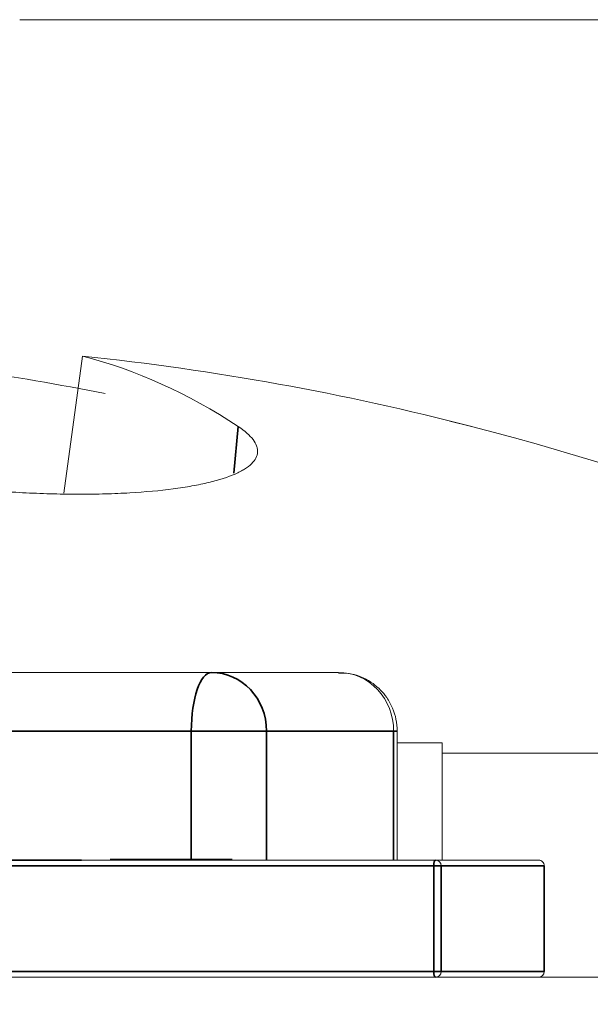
# Model space of a CAD drawing. Header units: millimetres. Extents: x 4 to 1188, y 1 to 840.
# Tile 157 of 256: x 707.409 to 707.618, y 493.952 to 494.312. Entities that reach past the tile are written whole.
import ezdxf

# ---------------------------------------------------------------- set-up
doc = ezdxf.new("R2010")
doc.units = ezdxf.units.MM
doc.layers.add('1', color=7, linetype='Continuous')
doc.styles.add('Arial Unicode MS', font='Arial Unicode MS')
doc.dimstyles.get("Standard").update_dxf_attribs({"dimtxt": 0.18, "dimasz": 0.18, "dimexe": 0.18, "dimexo": 0.0625, "dimgap": 0.09, "dimtad": 0, "dimtih": 1, "dimtoh": 1, "dimdec": 4, "dimzin": 0, "dimdsep": 46, "dimtxsty": 'Standard', "dimcen": 0.09, "dimadec": 0, "dimazin": 0, "dimtfac": 1, "dimtdec": 4, "dimtofl": 0, "dimtmove": 0, "dimatfit": 3, "dimfxl": 0, "dimtolj": 1, "dimtzin": 0, "dimarcsym": 0})

# ---------------------------------------------------------------- blocks, each defined once
blk = doc.blocks.new('_U46')
at = {"layer": '1', "color": 18, "lineweight": 35}
for p, q in [((686.89813, 499.38189), (667.74099, 499.38189)), ((669.74099, 499.38189), (669.74099, 485.8009)), ((715.23717, 485.8009), (667.74099, 485.8009))]:
    blk.add_line(p, q, dxfattribs=at)
at = {"layer": '1', "color": 18, "lineweight": 70}
for points in [[(669.74099, 499.38189), (670.51692, 495.88189), (668.96505, 495.88189)], [(669.74099, 485.8009), (668.96505, 489.3009), (670.51692, 489.30091)]]:
    blk.add_solid(points, dxfattribs=at)
at = {"layer": '1', "color": 18, "linetype": 'Continuous', "lineweight": 13, "insert": (669.2881, 490.54557), "char_height": 3, "attachment_point": 7, "rotation": 90, "line_spacing_factor": 1.047437, "style": 'Arial Unicode MS'}
blk.add_mtext('\\fArial Unicode MS|b0|i0;\\W1.0000;95', dxfattribs=at)

msp = doc.modelspace()

# ---------------------------------------------------------------- hatches: boundary and pattern name
at = {"layer": '1', "linetype": 'Continuous', "lineweight": 35}
h = msp.add_hatch(dxfattribs=at)
h.set_pattern_fill('ANSI31', color=154, scale=1.55, angle=29.9848, style=0)
h.paths.add_polyline_path([(701.47445, 493.72832), (701.47445, 493.96236), (703.25285, 493.96236), (703.25285, 493.72832)], flags=0)
h.paths.add_polyline_path([(703.38877, 493.72832), (703.38877, 493.96236), (711.35879, 493.96236), (711.35879, 493.72832)], flags=0)
h.paths.add_polyline_path([(700.37629, 493.72832), (700.37629, 493.96236), (701.06811, 493.96236), (701.06811, 493.72832)], flags=0)

# ---------------------------------------------------------------- linework, layer by layer
at = {"layer": '1', "color": 154, "linetype": 'Continuous', "lineweight": 13}
for p, q in [((707.78179, 494.31236), (707.40919, 494.31236)), ((707.42524, 494.13927), (707.43213, 494.18939)), ((707.47917, 494.07379), (707.25096, 494.07379)), ((707.52558, 494.07379), (707.47917, 494.07379)), ((707.54701, 494.00522), (707.54701, 494.05236)), ((707.54701, 494.04808), (707.56342, 494.04808)), ((707.56342, 494.00522), (707.56342, 494.04808)), ((707.74542, 494.04432), (707.5634, 494.04432)), ((707.44522, 494.00551), (707.44225, 494.00551)), ((707.4449, 494.00551), (707.4449, 494.00551)), ((707.44522, 494.00522), (707.44522, 494.00551)), ((707.44802, 494.00551), (707.44673, 494.00551)), ((707.45007, 494.00551), (707.4493, 494.00551)), ((707.45288, 494.00551), (707.45119, 494.00551)), ((707.45381, 494.00522), (707.45381, 494.00551)), ((707.45811, 494.00551), (707.45537, 494.00551)), ((707.4562, 494.00522), (707.4562, 494.00551)), ((707.45977, 494.00551), (707.4574, 494.00551)), ((707.4574, 494.00522), (707.4574, 494.00551)), ((707.45797, 494.00551), (707.46093, 494.00551)), ((707.45811, 494.00522), (707.45811, 494.00551)), ((707.46074, 494.00551), (707.45977, 494.00551)), ((707.47095, 494.00551), (707.46837, 494.00551)), ((707.46937, 494.00551), (707.47095, 494.00551)), ((707.47362, 494.00551), (707.47022, 494.00551)), ((707.47022, 494.00522), (707.47022, 494.00551)), ((707.47095, 494.00551), (707.47095, 494.00522)), ((707.47166, 494.00551), (707.47113, 494.00551)), ((707.47507, 494.00551), (707.47254, 494.00551)), ((707.47523, 494.00551), (707.4763, 494.00551)), ((707.4767, 494.00522), (707.4767, 494.00551)), ((707.4825, 494.00551), (707.48434, 494.00551)), ((707.48675, 494.00551), (707.48379, 494.00551)), ((707.48379, 494.00522), (707.48379, 494.00551)), ((707.56107, 494.00522), (707.35031, 494.00522)), ((707.47523, 494.00522), (707.4763, 494.00522)), ((707.59869, 494.00522), (707.56107, 494.00522)), ((707.60084, 493.96451), (707.60084, 494.00308)), ((703.38877, 493.96236), (711.35879, 493.96236)), ((707.60071, 493.96451), (707.60084, 493.96451))]:
    msp.add_line(p, q, dxfattribs=at)
at = {"layer": '1', "color": 154, "linetype": 'Continuous', "lineweight": 35}
for p, q in [((707.48735, 494.14664), (707.489, 494.16365)), ((707.24363, 494.05236), (707.47184, 494.05236)), ((707.47184, 494.05236), (707.4993, 494.05236)), ((707.47184, 494.05236), (707.47184, 494.00551)), ((707.4993, 494.05236), (707.54572, 494.05236)), ((707.4993, 494.00522), (707.4993, 494.05236)), ((707.54572, 494.05236), (707.54701, 494.05236)), ((707.54572, 494.05236), (707.54572, 494.00522)), ((707.34958, 494.00308), (707.56034, 494.00308)), ((707.43174, 494.00522), (707.39411, 494.00522)), ((707.56034, 494.00308), (707.56308, 494.00308)), ((707.56034, 494.00308), (707.56034, 493.96451)), ((707.56308, 494.00308), (707.60071, 494.00308)), ((707.56308, 493.96451), (707.56308, 494.00308)), ((707.60071, 494.00308), (707.60084, 494.00308)), ((707.60071, 494.00308), (707.60071, 493.96451)), ((707.56034, 493.96451), (707.34958, 493.96451)), ((707.56308, 493.96451), (707.56034, 493.96451)), ((707.60071, 493.96451), (707.56308, 493.96451))]:
    msp.add_line(p, q, dxfattribs=at)
at = {"layer": '1', "color": 154, "linetype": 'Continuous', "lineweight": 13}
for centre, radius, start, end in [((707.35322, 493.61677), 0.81702, 58.36161, 73.25938), ((707.29117, 493.07161), 1.12813, 62.66657, 75.88577)]:
    msp.add_arc(centre, radius, start, end, dxfattribs=at)
for centre, major_axis, ratio, start_param, end_param in [((707.28238, 493.07261), (0.12753, 1.12086), 0.380951, 6.091332, 6.230738), ((707.28752, 493.07261), (0.2985, 1.08788), 0.918668, 0.011756, 0.151162), ((707.29481, 493.07261), (0.2985, -1.08788), 0.918668, 2.711376, 2.760194), ((707.52558, 494.05236), (0, -0.02143), 0.939693, 1.570796, 3.141593), ((707.56107, 494.00308), (0, 0.00214), 0.939693, 4.712389, 6.283185), ((707.59869, 494.00308), (0, -0.00214), 0.939693, 1.570796, 3.141593), ((707.56107, 493.96451), (0, 0.00214), 0.939693, 3.141593, 4.712389), ((707.59869, 493.96451), (0, -0.00214), 0.939693, 0, 1.570796)]:
    msp.add_ellipse(centre, major_axis=major_axis, ratio=ratio, start_param=start_param, end_param=end_param, dxfattribs=at)
at = {"layer": '1', "color": 154, "linetype": 'Continuous', "lineweight": 35}
for centre, major_axis, ratio, start_param, end_param in [((707.47917, 494.05236), (0, -0.02143), 0.34202, 3.141593, 4.712389), ((707.47917, 494.05236), (0, 0.02143), 0.939693, 4.712389, 6.283185), ((707.56107, 494.00308), (0, -0.00214), 0.34202, 3.141593, 4.712389), ((707.56107, 493.96451), (0, -0.00214), 0.34202, 4.712389, 6.283185)]:
    msp.add_ellipse(centre, major_axis=major_axis, ratio=ratio, start_param=start_param, end_param=end_param, dxfattribs=at)
at = {"layer": '1', "color": 154, "linetype": 'Continuous', "lineweight": 13}
for points, knots in [([(707.489, 494.16365), (707.49142, 494.16204), (707.49321, 494.16046), (707.49497, 494.15812), (707.49541, 494.15735), (707.49582, 494.1562), (707.49592, 494.15582), (707.49604, 494.15506), (707.49605, 494.15469), (707.49594, 494.15283), (707.49521, 494.15142), (707.49316, 494.14941), (707.49232, 494.14876), (707.49081, 494.14781), (707.49026, 494.1475), (707.4891, 494.1469), (707.48848, 494.1466), (707.4852, 494.14516), (707.482, 494.14412), (707.47727, 494.14298), (707.47628, 494.14276), (707.47424, 494.14233), (707.47318, 494.14213), (707.4699, 494.14154), (707.4676, 494.14118), (707.46037, 494.14023), (707.4551, 494.13975), (707.44794, 494.13934), (707.44647, 494.13927), (707.44351, 494.13914), (707.43902, 494.13899), (707.43128, 494.13888), (707.42484, 494.13896), (707.41991, 494.13909), (707.41825, 494.13914), (707.4149, 494.13926), (707.41321, 494.13933), (707.40476, 494.13974), (707.39796, 494.14022), (707.38772, 494.14117), (707.3843, 494.14152), (707.38078, 494.14193), (707.3807, 494.14194), (707.38061, 494.14195)], [0, 0, 0, 0, 0.095125, 0.095125, 0.142687, 0.142687, 0.166468, 0.166468, 0.19025, 0.19025, 0.285375, 0.285375, 0.332937, 0.332937, 0.356718, 0.356718, 0.380499, 0.380499, 0.475624, 0.475624, 0.499405, 0.499405, 0.523187, 0.523187, 0.570749, 0.570749, 0.665874, 0.665874, 0.689655, 0.689655, 0.713436, 0.760999, 0.808561, 0.808561, 0.832342, 0.832342, 0.856124, 0.856124, 0.951249, 0.951249, 0.998811, 0.998811, 1, 1, 1, 1]), ([(707.54701, 494.05236), (707.54698, 494.05533), (707.54613, 494.05954), (707.54287, 494.06548), (707.5383, 494.07013), (707.53197, 494.07329), (707.52755, 494.07362), (707.52558, 494.07349)], [0, 0, 0, 0, 0.253366, 0.387176, 0.600495, 0.82961, 1, 1, 1, 1]), ([(707.45381, 494.00551), (707.45365, 494.00551), (707.45334, 494.00551), (707.45284, 494.00551), (707.45234, 494.00551), (707.45181, 494.00551), (707.45129, 494.00551), (707.45074, 494.00551), (707.45019, 494.00551), (707.44963, 494.00551), (707.44907, 494.00551), (707.4485, 494.00551), (707.44795, 494.00551), (707.44739, 494.00551), (707.44684, 494.00551), (707.44629, 494.00551), (707.44574, 494.00551), (707.44539, 494.00551), (707.44522, 494.00551)], [0, 0, 0, 0, 0.091225, 0.177914, 0.259697, 0.336779, 0.409804, 0.478609, 0.544088, 0.605766, 0.664021, 0.718355, 0.768591, 0.816722, 0.863055, 0.908208, 0.953971, 1, 1, 1, 1]), ([(707.45086, 494.00551), (707.45064, 494.00551), (707.45018, 494.00551), (707.44945, 494.00551), (707.44869, 494.00551), (707.44808, 494.00551), (707.44758, 494.00551), (707.44722, 494.00551), (707.44687, 494.00551), (707.44655, 494.00551), (707.44624, 494.00551), (707.44596, 494.00551), (707.44568, 494.00551), (707.44552, 494.00551), (707.44544, 494.00551)], [0, 0, 0, 0, 0.093799, 0.188392, 0.290003, 0.402222, 0.463153, 0.526712, 0.592954, 0.664831, 0.740162, 0.821342, 0.9079, 1, 1, 1, 1]), ([(707.4562, 494.00551), (707.45606, 494.00551), (707.45578, 494.00551), (707.45534, 494.00551), (707.4549, 494.00551), (707.45447, 494.00551), (707.45404, 494.00551), (707.45361, 494.00551), (707.4532, 494.00551), (707.45263, 494.00551), (707.45196, 494.00551), (707.45125, 494.00551), (707.4506, 494.00551), (707.45025, 494.00551), (707.45007, 494.00551)], [0, 0, 0, 0, 0.04931, 0.097438, 0.144473, 0.193038, 0.242821, 0.295407, 0.351784, 0.413136, 0.54495, 0.684635, 0.836127, 1, 1, 1, 1]), ([(707.45119, 494.00551), (707.45113, 494.00551), (707.45103, 494.00551), (707.45091, 494.00551), (707.45086, 494.00551)], [0, 0, 0, 0, 0.562851, 1, 1, 1, 1]), ([(707.4574, 494.00551), (707.45746, 494.00551), (707.45759, 494.00551), (707.45773, 494.00551), (707.45786, 494.00551), (707.45795, 494.00551), (707.458, 494.00551), (707.45803, 494.00551), (707.45801, 494.00551), (707.45798, 494.00551), (707.45789, 494.00551), (707.45776, 494.00551), (707.45761, 494.00551), (707.4574, 494.00551), (707.45716, 494.00551), (707.45688, 494.00551), (707.45656, 494.00551), (707.45632, 494.00551), (707.4562, 494.00551)], [0, 0, 0, 0, 0.103069, 0.198581, 0.288104, 0.369261, 0.444795, 0.512889, 0.575174, 0.631288, 0.682404, 0.731175, 0.77647, 0.820426, 0.863811, 0.908278, 0.952771, 1, 1, 1, 1]), ([(707.47022, 494.00551), (707.47004, 494.00551), (707.46969, 494.00551), (707.46913, 494.00551), (707.4686, 494.00551), (707.46807, 494.00551), (707.46754, 494.00551), (707.46702, 494.00551), (707.46651, 494.00551), (707.466, 494.00551), (707.46549, 494.00551), (707.46499, 494.00551), (707.46448, 494.00551), (707.46399, 494.00551), (707.46348, 494.00551), (707.46299, 494.00551), (707.4625, 494.00551), (707.46201, 494.00551), (707.46152, 494.00551), (707.46103, 494.00551), (707.46054, 494.00551), (707.46004, 494.00551), (707.45956, 494.00551), (707.45907, 494.00551), (707.45858, 494.00551), (707.45827, 494.00551), (707.45811, 494.00551)], [0, 0, 0, 0, 0.074506, 0.1459, 0.213486, 0.277294, 0.338042, 0.395064, 0.448741, 0.499113, 0.546571, 0.591094, 0.632898, 0.672215, 0.708563, 0.743033, 0.77464, 0.804496, 0.832142, 0.858512, 0.883407, 0.907258, 0.930302, 0.953206, 0.976284, 1, 1, 1, 1]), ([(707.46093, 494.00551), (707.46117, 494.00551), (707.46164, 494.00551), (707.46234, 494.00551), (707.46302, 494.00551), (707.46365, 494.00551), (707.46426, 494.00551), (707.46483, 494.00551), (707.46536, 494.00551), (707.46588, 494.00551), (707.46638, 494.00551), (707.46684, 494.00551), (707.4673, 494.00551), (707.46774, 494.00551), (707.46817, 494.00551), (707.46858, 494.00551), (707.46899, 494.00551), (707.46925, 494.00551), (707.46937, 494.00551)], [0, 0, 0, 0, 0.134304, 0.256525, 0.366719, 0.464931, 0.551292, 0.626348, 0.689472, 0.74197, 0.786669, 0.826719, 0.862416, 0.894181, 0.923266, 0.950058, 0.975127, 1, 1, 1, 1]), ([(707.4767, 494.00551), (707.47645, 494.00551), (707.47598, 494.00551), (707.47524, 494.00551), (707.4745, 494.00551), (707.47377, 494.00551), (707.47305, 494.00551), (707.47234, 494.00551), (707.47163, 494.00551), (707.47118, 494.00551), (707.47095, 494.00551)], [0, 0, 0, 0, 0.16287, 0.309908, 0.444611, 0.566631, 0.67929, 0.787329, 0.892674, 1, 1, 1, 1]), ([(707.4809, 494.00551), (707.48064, 494.00551), (707.48015, 494.00551), (707.47937, 494.00551), (707.47859, 494.00551), (707.47782, 494.00551), (707.47708, 494.00551), (707.47637, 494.00551), (707.47569, 494.00551), (707.47527, 494.00551), (707.47507, 494.00551)], [0, 0, 0, 0, 0.175284, 0.3323, 0.472555, 0.59864, 0.711841, 0.814222, 0.907964, 1, 1, 1, 1]), ([(707.4763, 494.00551), (707.47641, 494.00551), (707.47662, 494.00551), (707.47696, 494.00551), (707.47731, 494.00551), (707.47766, 494.00551), (707.47805, 494.00551), (707.47842, 494.00551), (707.47883, 494.00551), (707.47923, 494.00551), (707.47964, 494.00551), (707.48004, 494.00551), (707.48046, 494.00551), (707.48087, 494.00551), (707.48128, 494.00551), (707.48169, 494.00551), (707.4821, 494.00551), (707.48237, 494.00551), (707.4825, 494.00551)], [0, 0, 0, 0, 0.094078, 0.183743, 0.267612, 0.347327, 0.423187, 0.49364, 0.560755, 0.623644, 0.682206, 0.735895, 0.785138, 0.830371, 0.873588, 0.915689, 0.956941, 1, 1, 1, 1]), ([(707.48379, 494.00551), (707.4835, 494.00551), (707.48293, 494.00551), (707.48202, 494.00551), (707.48113, 494.00551), (707.48025, 494.00551), (707.47937, 494.00551), (707.47849, 494.00551), (707.47763, 494.00551), (707.477, 494.00551), (707.4767, 494.00551)], [0, 0, 0, 0, 0.16399, 0.316279, 0.457451, 0.587187, 0.706146, 0.814209, 0.912106, 1, 1, 1, 1])]:
    msp.add_open_spline(points, degree=3, knots=knots, dxfattribs=at)
msp.add_open_spline([(707.48434, 494.00522), (707.48434, 494.00551)], degree=1, dxfattribs=at)

# ---------------------------------------------------------------- dimensions: what is measured, and where the dimension line sits
at = {"layer": '1', "color": 18, "linetype": 'Continuous', "lineweight": 13}
dim = msp.add_linear_dim(base=(669.74099, 485.8009), p1=(695.04099, 499.38189), p2=(756.7381, 485.8009), angle=90, dimstyle='Standard', override={"dimtxt": 3, "dimasz": 3.5, "dimexe": 2, "dimexo": 1, "dimgap": 1.5, "dimtad": 1, "dimtih": 0, "dimtoh": 0, "dimdec": 0, "dimlfac": 7, "dimzin": 8, "dimdsep": 44, "dimlunit": 2, "dimtxsty": 'Arial Unicode MS', "dimsah": 1, "dimse1": 0, "dimse2": 0, "dimsd1": 0, "dimsd2": 0, "dimclrd": 18, "dimclre": 18, "dimclrt": 18, "dimtol": 0, "dimtm": -0.1, "dimtfac": 0.666667, "dimtdec": 2, "dimtofl": 1, "dimtmove": 0, "dimtzin": 8, "dimlwd": 35, "dimlwe": 35}, dxfattribs=at)
dim.commit()
dim.dimension.update_dxf_attribs({"geometry": '_U46', "text_midpoint": (669.74099, 492.5914), "dimtype": 160})

doc.saveas('drawing.dxf')
